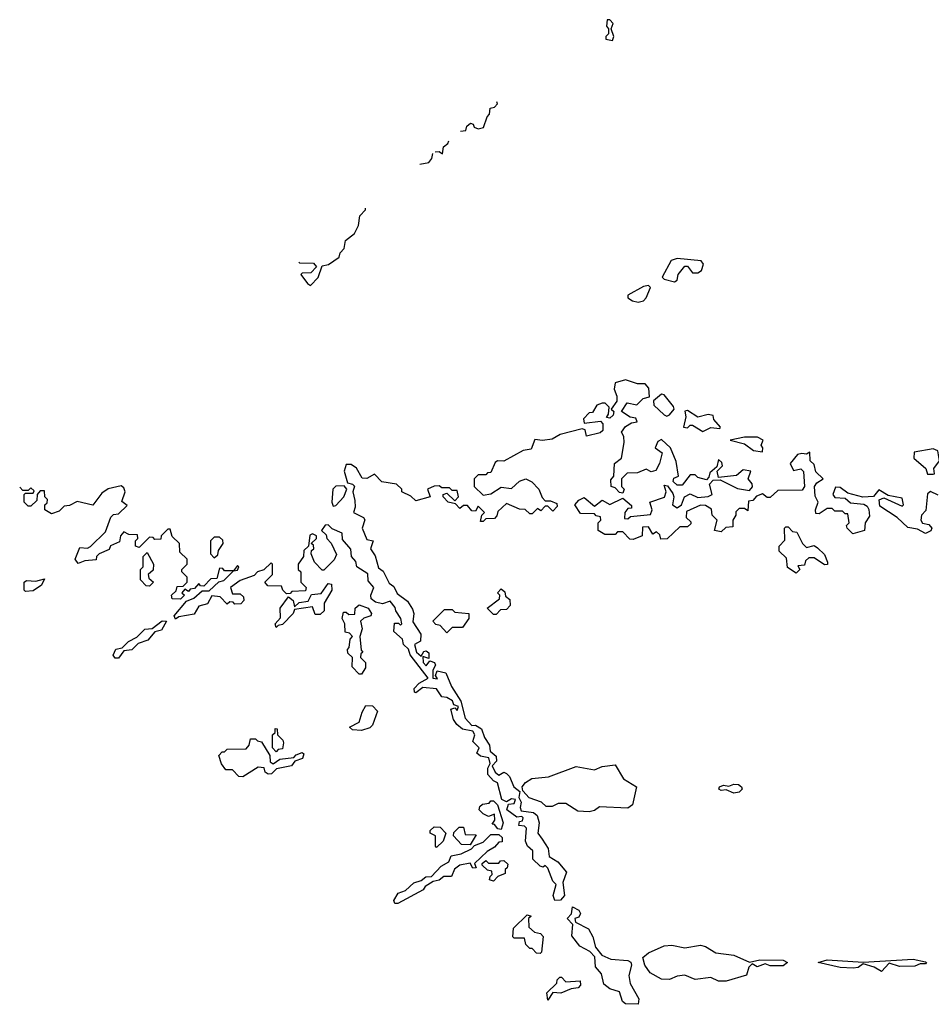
# Model space of a CAD drawing. Extents: x 2219101 to 2444320, y 201258 to 358766.
# Tile 159 of 256: x 2262652 to 2266178, y 344514 to 348320. Entities that reach past the tile are written whole.
import ezdxf

# ---------------------------------------------------------------- set-up
doc = ezdxf.new("R2010")
doc.units = 0

msp = doc.modelspace()

# ---------------------------------------------------------------- linework, layer by layer
at = {"layer": '0CON10XD'}
for points in [[(2264945, 348240), (2264950, 348255), (2264940, 348285), (2264947.5, 348305), (2264935, 348320), (2264925, 348320), (2264922.5, 348295), (2264930, 348285), (2264930, 348265), (2264920, 348255), (2264920, 348245), (2264945, 348240)], [(2264357.5, 347888.8), (2264378.3, 347891.7), (2264381.7, 347908.3), (2264395.4, 347919.5), (2264406.4, 347916.4), (2264410, 347905), (2264425, 347897.5), (2264446.4, 347903.6), (2264460, 347945), (2264470, 347955), (2264471.7, 347978.3), (2264488.3, 347981.7), (2264500, 347995), (2264497.9, 348002.3)], [(2264258.7, 347808.8), (2264275, 347810), (2264288.3, 347801.7), (2264291.7, 347828.3), (2264308.3, 347841.7), (2264311.9, 347851.9)], [(2264200.5, 347761.8), (2264235, 347767.5), (2264247, 347783), (2264250.5, 347802.2)], [(2263731.6, 347382.3), (2263735, 347380), (2263788.3, 347378.3), (2263800, 347365), (2263778.3, 347341.7), (2263745, 347340), (2263740, 347335), (2263765, 347300), (2263777, 347293), (2263807, 347323), (2263821.7, 347368.3), (2263847, 347373), (2263888.3, 347401.7), (2263891.7, 347418.3), (2263907.5, 347435), (2263913, 347467), (2263947, 347493), (2263962.5, 347525), (2263968.3, 347561.7), (2263990, 347585), (2263990, 347591.4)], [(2265185, 347306.7), (2265195, 347312.5), (2265198.6, 347335), (2265225, 347366.7), (2265235, 347366.7), (2265255, 347341.4), (2265275, 347341.9), (2265289.1, 347350.9), (2265296.7, 347375), (2265288, 347388), (2265195, 347397.1), (2265171.4, 347388.6), (2265137.5, 347325), (2265145, 347317.5), (2265185, 347306.7)], [(2265045, 347228.5), (2265065, 347233.3), (2265075.8, 347245), (2265092.5, 347285), (2265085, 347292.5), (2265065, 347288.8), (2265004.2, 347255), (2265004.6, 347244.6), (2265022.6, 347232.6), (2265045, 347228.5)], [(2266205, 346481.4), (2266175, 346496.2), (2266163, 346487), (2266157, 346423), (2266140, 346405), (2266137.5, 346385), (2266143.9, 346373.9), (2266168.3, 346368.3), (2266180, 346355), (2266175.8, 346344.2), (2266155, 346334.2), (2266125, 346350), (2266087.3, 346357.3), (2266045.5, 346395.5), (2265979.2, 346439.2), (2265976.2, 346463.8), (2265995, 346471.2), (2266065, 346440), (2266070, 346445), (2266065, 346470), (2266011.2, 346481.2), (2265975, 346502.5), (2265955, 346476.7), (2265913.9, 346473.9), (2265855, 346490), (2265825, 346511.2), (2265807.5, 346512.5), (2265797.5, 346485), (2265805, 346472.5), (2265845, 346470), (2265865, 346452.5), (2265917.5, 346447.5), (2265929.7, 346439.7), (2265936, 346426), (2265938.6, 346401.4), (2265922.5, 346375), (2265920, 346345), (2265875, 346332.5), (2265852.5, 346355), (2265850, 346365), (2265860, 346375), (2265855, 346410), (2265845, 346410), (2265835, 346420), (2265805, 346420), (2265795, 346430), (2265775, 346430), (2265745, 346410), (2265731.7, 346411.7), (2265730, 346425), (2265740, 346455), (2265728.3, 346478.3), (2265726.7, 346515), (2265735, 346530), (2265760, 346545), (2265731.7, 346571.7), (2265725, 346600), (2265710, 346615), (2265708.3, 346648.3), (2265695, 346640), (2265677, 346643), (2265660.7, 346639.3), (2265632.5, 346605), (2265645, 346577.5), (2265673.6, 346583.6), (2265683.9, 346573.9), (2265687.5, 346515), (2265678.3, 346501.7), (2265585, 346500), (2265555, 346472.5), (2265543, 346473), (2265525, 346486.7), (2265501.7, 346478.3), (2265488.3, 346461.7), (2265471.7, 346458.3), (2265468.3, 346421.7), (2265455, 346430), (2265435, 346430), (2265422.5, 346417.5), (2265422.5, 346405), (2265410, 346385), (2265410, 346360), (2265383, 346357), (2265365, 346340), (2265340, 346345), (2265350, 346385), (2265330, 346405), (2265328.3, 346428.3), (2265305, 346442.5), (2265285, 346443.3), (2265231.7, 346418.3), (2265230, 346395), (2265248.3, 346378.3), (2265248.3, 346371.7), (2265235, 346360), (2265205, 346360), (2265157, 346313), (2265131.7, 346311.7), (2265128.3, 346328.3), (2265115, 346340), (2265101.7, 346331.7), (2265085, 346360), (2265061.7, 346358.3), (2265060, 346325), (2265025, 346310), (2265011.7, 346311.7), (2264985, 346340), (2264965, 346340), (2264955, 346330), (2264915, 346330), (2264890, 346345), (2264890, 346375), (2264900, 346385), (2264898.3, 346398.3), (2264881.7, 346401.7), (2264875, 346410), (2264821.7, 346411.7), (2264800, 346445), (2264815, 346462.5), (2264835, 346472.5), (2264875, 346440), (2264905, 346462.5), (2264935, 346446), (2264985, 346470), (2265018.3, 346441.7), (2265018.3, 346431.7), (2265005, 346430), (2264992.5, 346415), (2264991.7, 346391.7), (2265005, 346390), (2265015, 346400), (2265092.5, 346407.5), (2265098.8, 346425), (2265090, 346455), (2265146.2, 346473.8), (2265152.5, 346495), (2265145, 346520), (2265158.3, 346518.3), (2265178.3, 346488.3), (2265182.5, 346475), (2265177.5, 346445), (2265195, 346432.5), (2265212.5, 346445), (2265224, 346476), (2265245, 346487.5), (2265275, 346472.5), (2265315, 346476.7), (2265330, 346485), (2265320, 346525), (2265335, 346540), (2265361.7, 346541.7), (2265428.3, 346508.3), (2265475, 346500), (2265486.2, 346513.8), (2265485.9, 346525.9), (2265470, 346545), (2265480, 346575), (2265450.7, 346579.3), (2265425, 346557.5), (2265355, 346550), (2265350, 346575), (2265370, 346595), (2265368.3, 346608.3), (2265355, 346620), (2265348.3, 346591.7), (2265321.7, 346568.3), (2265318.3, 346551.7), (2265308.3, 346541.7), (2265275, 346550), (2265265, 346560), (2265245, 346560), (2265215, 346520), (2265195, 346520), (2265180, 346535), (2265181.7, 346548.3), (2265200, 346555), (2265191.7, 346611.7), (2265170, 346665), (2265135, 346697.5), (2265120.7, 346689.3), (2265110, 346665), (2265137.5, 346645), (2265127.5, 346605), (2265113, 346577), (2265095, 346572.5), (2265075, 346582.5), (2265041.7, 346568.3), (2265002.5, 346567.5), (2264980, 346545), (2264980, 346515), (2264990, 346505), (2264985, 346490), (2264971.7, 346491.7), (2264955, 346510), (2264940, 346515), (2264938.3, 346541.7), (2264950, 346555), (2264952.5, 346605), (2264980, 346625), (2264990, 346685), (2264989.3, 346709.3), (2264980, 346725), (2264995, 346747.5), (2265018.3, 346761.7), (2265040, 346765), (2265035, 346780), (2265013, 346783), (2264980, 346805), (2265001.7, 346838.3), (2265039.3, 346830.7), (2265064.2, 346855.8), (2265088, 346862), (2265085.8, 346895.8), (2265071.7, 346911.7), (2265041.7, 346911.7), (2264995, 346927.5), (2264955, 346916.7), (2264951.2, 346891.2), (2264962.5, 346865), (2264962.5, 346845), (2264940, 346815), (2264950, 346805), (2264948.3, 346791.7), (2264935, 346780), (2264921.7, 346781.7), (2264930, 346795), (2264931.7, 346821.7), (2264917, 346837), (2264905, 346837.5), (2264885, 346830), (2264868.3, 346801.7), (2264855, 346800), (2264833, 346777), (2264835, 346760), (2264898.3, 346768.3), (2264907.5, 346757.5), (2264908.3, 346731.7), (2264897.5, 346722.5), (2264845, 346710), (2264840, 346735), (2264828.3, 346738.3)], [(2265155, 346787.5), (2265165, 346792.5), (2265183.8, 346815), (2265181.2, 346825), (2265145, 346870), (2265135, 346872.5), (2265103.3, 346846.7), (2265105, 346830), (2265145, 346792.5), (2265155, 346787.5)], [(2265295, 346727.5), (2265325, 346744), (2265360, 346740), (2265362.5, 346745), (2265336.7, 346775), (2265335, 346790), (2265315, 346793.3), (2265275, 346783.8), (2265235, 346808.8), (2265225, 346806.7), (2265229.2, 346785), (2265220, 346745), (2265235, 346742.5), (2265245, 346752.5), (2265255, 346752.5), (2265295, 346727.5)], [(2264828.3, 346738.3), (2264743, 346717), (2264711.7, 346698.3), (2264675, 346693.3), (2264645, 346697.5), (2264630, 346660), (2264600, 346655), (2264525, 346613.8), (2264500, 346615), (2264491.7, 346608.3), (2264475, 346570), (2264461.7, 346568.3), (2264455, 346560), (2264425, 346560), (2264410, 346545), (2264410, 346515), (2264445, 346482.5), (2264475, 346486.7), (2264515, 346512.5), (2264555, 346507.5), (2264585, 346536.7), (2264610, 346545), (2264633, 346533), (2264660, 346505), (2264673, 346473), (2264685, 346460), (2264705, 346460), (2264729.3, 346449.3), (2264731.7, 346438.3), (2264715, 346420), (2264695, 346440), (2264685, 346440), (2264668.3, 346421.7), (2264655, 346430), (2264635, 346410), (2264625, 346410), (2264607, 346427), (2264585, 346427.5), (2264535, 346450), (2264501.7, 346418.3), (2264498.3, 346401.7), (2264488.3, 346391.7), (2264455, 346390), (2264445, 346380), (2264435, 346380), (2264440, 346405), (2264450, 346415), (2264425, 346440), (2264415, 346420), (2264401.7, 346421.7), (2264385, 346442.5), (2264368.3, 346441.7), (2264355, 346430), (2264338.3, 346448.3), (2264310, 346455), (2264290, 346475), (2264290, 346485), (2264305, 346490), (2264335, 346460), (2264350, 346475), (2264345, 346500), (2264325, 346500), (2264315, 346510), (2264285, 346510), (2264275, 346517.5), (2264255, 346516.7), (2264230, 346505), (2264240, 346475), (2264185, 346460), (2264165, 346477.5), (2264130, 346495), (2264130, 346505), (2264110, 346525), (2264053, 346533), (2264025, 346562.5), (2263995, 346545.8), (2263977.1, 346547.1), (2263955, 346586.7), (2263935, 346600), (2263915, 346600), (2263907.5, 346575), (2263920, 346530), (2263940, 346525), (2263947, 346517), (2263941.2, 346495), (2263948.5, 346461.5), (2263950, 346435), (2263943.3, 346415), (2263982.5, 346395), (2263987, 346387), (2263977.5, 346355), (2263995, 346310), (2264020, 346305), (2264008.8, 346275), (2264027.7, 346247.7), (2264040.8, 346200.8), (2264057.9, 346187.9), (2264081.7, 346141.7), (2264099.4, 346129.4), (2264112.1, 346102.1), (2264151.7, 346071.7), (2264171.7, 346041.7), (2264176.7, 346025), (2264172.5, 345992.5), (2264203.3, 345945), (2264202.5, 345917.5), (2264180, 345905), (2264187.5, 345875), (2264205, 345860), (2264215, 345877.5), (2264225, 345880), (2264235, 345872.5), (2264235, 345850), (2264211.7, 345858.3), (2264212.5, 345835), (2264225, 345822.5), (2264238.3, 345841.7), (2264256.7, 345835), (2264260, 345825), (2264250, 345805), (2264250, 345775), (2264268.3, 345771.7), (2264260, 345785), (2264267.5, 345802.5), (2264300, 345795), (2264322, 345742), (2264358.8, 345685), (2264375, 345620), (2264401.7, 345591.7), (2264415, 345592.5), (2264438.8, 345578.8), (2264450, 345545), (2264470, 345515), (2264472.5, 345492.5), (2264495, 345472.5), (2264496.4, 345453.6), (2264480, 345435), (2264491.7, 345411.7), (2264505, 345400), (2264525, 345411.2), (2264535.8, 345405.8), (2264546.2, 345395), (2264563.3, 345355), (2264587, 345337), (2264583, 345313), (2264592.5, 345295), (2264587.5, 345275), (2264591.7, 345261.7), (2264640, 345255), (2264653.6, 345243.6), (2264661.2, 345215), (2264656.2, 345175), (2264672.7, 345152.7), (2264695.9, 345115.9), (2264700, 345085), (2264733.3, 345065), (2264767.5, 345025), (2264753.3, 344985), (2264760, 344935), (2264743.6, 344916.4), (2264722.5, 344915), (2264716.2, 344935), (2264727, 344977), (2264715, 344990), (2264695, 345040), (2264685, 345050), (2264676.7, 345043.3), (2264665, 345047.5), (2264637.5, 345075), (2264636.4, 345106.4), (2264616.7, 345125), (2264608.8, 345145), (2264612.5, 345195), (2264605, 345202.5), (2264582.5, 345205), (2264585, 345220), (2264597.5, 345222.5), (2264600, 345235), (2264595, 345240), (2264575, 345237.5), (2264536.7, 345265), (2264543, 345287), (2264565, 345290), (2264570, 345305), (2264555, 345307.5), (2264535, 345296.7), (2264517.5, 345305), (2264500, 345370), (2264485, 345377.5), (2264462.5, 345402.5), (2264463.6, 345426.4), (2264472.5, 345445), (2264467, 345467), (2264435, 345472.5), (2264420, 345485), (2264430, 345505), (2264405, 345530), (2264412.5, 345555), (2264405, 345570), (2264365, 345577.5), (2264342.5, 345595), (2264330, 345615), (2264320, 345655), (2264335, 345660), (2264345, 345650), (2264350, 345665), (2264331.7, 345671.7), (2264326.4, 345686.4), (2264305, 345700), (2264285, 345702.5), (2264263.9, 345733.9), (2264211.2, 345738.8), (2264185, 345717.5), (2264180, 345720), (2264177.5, 345735), (2264197.5, 345755), (2264232.5, 345775), (2264162.5, 345865), (2264156.7, 345886.7), (2264136.7, 345905), (2264132.5, 345925), (2264100, 345955), (2264102.5, 345987.5), (2264117, 345987), (2264125, 345980), (2264130, 345985), (2264126.2, 346005), (2264106.7, 346035), (2264105, 346047.5), (2264085, 346072.5), (2264055, 346062.5), (2264028.3, 346068.3), (2264011.7, 346081.7), (2264010, 346095), (2264022.5, 346125), (2264000.5, 346150.5), (2263998.3, 346178.3), (2263956.7, 346205), (2263952.5, 346225), (2263936.2, 346245), (2263933.6, 346273.6), (2263900.5, 346310.5), (2263900, 346335), (2263861.2, 346351.2), (2263845, 346366.7), (2263834.1, 346365.9), (2263820, 346345), (2263838.3, 346328.3), (2263840, 346315), (2263857, 346297), (2263877.5, 346252.5), (2263868.3, 346231.7), (2263828.3, 346191.7), (2263821.7, 346191.7), (2263793, 346223), (2263780, 346255), (2263781.7, 346268.3), (2263790, 346275), (2263788.3, 346288.3), (2263780, 346295), (2263800, 346315), (2263800, 346325), (2263785, 346332.5), (2263775, 346327.5), (2263770, 346285), (2263751.7, 346268.3), (2263750, 346245), (2263730, 346215), (2263730, 346195), (2263740, 346185), (2263740, 346145), (2263760, 346125), (2263758.3, 346111.7), (2263705, 346110), (2263698.3, 346101.7), (2263685, 346100), (2263670, 346115), (2263665, 346130), (2263611.7, 346131.7), (2263600, 346145), (2263630, 346175), (2263630, 346215), (2263625, 346220), (2263597, 346193), (2263572.5, 346185), (2263558.8, 346171.2), (2263505, 346152.5), (2263467.5, 346125), (2263475, 346100), (2263505, 346100), (2263518.3, 346088.3), (2263520, 346075), (2263508.3, 346061.7), (2263485, 346060), (2263478.3, 346068.3), (2263465, 346070), (2263455, 346060), (2263428.3, 346088.3), (2263395, 346092.5), (2263378.3, 346061.7), (2263345, 346052.5), (2263327.5, 346022.5), (2263268.3, 346011.7), (2263255, 346002.5), (2263250, 346015), (2263297.5, 346072.5), (2263326.1, 346083.9), (2263358.3, 346111.7), (2263385, 346112.5), (2263423, 346147), (2263442.5, 346152.5), (2263480, 346190), (2263495, 346192.5), (2263500, 346205), (2263495, 346210), (2263480, 346190), (2263445, 346190), (2263438.3, 346198.3), (2263425, 346200), (2263415, 346160), (2263391.7, 346158.3), (2263365, 346130), (2263351.7, 346131.7), (2263345, 346140), (2263328.3, 346121.7), (2263311.7, 346118.3), (2263305, 346110), (2263291.7, 346118.3), (2263280, 346105), (2263290, 346095), (2263275, 346080), (2263241.7, 346081.7), (2263240, 346095), (2263258.3, 346111.7), (2263261.7, 346128.3), (2263285, 346130), (2263300, 346145), (2263300, 346165), (2263280, 346185), (2263280, 346195), (2263300, 346215), (2263300, 346235), (2263271.7, 346261.7), (2263270, 346295), (2263241.7, 346321.7), (2263235, 346350), (2263225, 346350), (2263200, 346325), (2263198.3, 346311.7), (2263175, 346310), (2263168.3, 346318.3), (2263155, 346320), (2263115, 346280), (2263100, 346285), (2263100, 346305), (2263110, 346315), (2263108.3, 346328.3), (2263075, 346330), (2263055, 346340), (2263042.5, 346325), (2263038.3, 346301.7), (2263003.6, 346286.4), (2262998.3, 346271.7), (2262960, 346255), (2262950, 346245), (2262948.3, 346231.7), (2262905, 346227.5), (2262878.3, 346218.3), (2262867.5, 346235), (2262885, 346280), (2262915, 346277.5), (2262926.4, 346283.6), (2262985, 346340), (2263005, 346397.5), (2263015, 346406.7), (2263035, 346410), (2263068.3, 346441.7), (2263047, 346457), (2263060, 346495), (2263055, 346510), (2263045, 346517.5), (2262995, 346506.7), (2262970.7, 346489.3), (2262935, 346443.3), (2262875, 346457.5), (2262845, 346442.5), (2262825, 346440), (2262805, 346420), (2262775, 346410), (2262750, 346425), (2262750, 346445), (2262758.3, 346451.7), (2262760, 346465), (2262750, 346475), (2262748.3, 346498.3), (2262731.7, 346498.3), (2262720, 346485), (2262718.3, 346461.7), (2262695, 346440), (2262685, 346440), (2262670, 346455), (2262670, 346485), (2262675, 346490), (2262705, 346490), (2262708.3, 346498.3), (2262695, 346510), (2262685, 346500), (2262665, 346500), (2262652.5, 346512.5)], [(2265525, 346650), (2265526.7, 346665), (2265520, 346675), (2265527.5, 346695), (2265506.4, 346706.4), (2265455, 346706.7), (2265400, 346695), (2265455, 346680), (2265490, 346655), (2265525, 346650)], [(2266185, 346563.3), (2266190, 346565), (2266187.5, 346585), (2266210, 346615), (2266203.8, 346653.8), (2266185, 346661.2), (2266111.7, 346648.3), (2266110, 346625), (2266157.5, 346585), (2266163.6, 346563.6), (2266185, 346563.3)], [(2263865, 346440), (2263875, 346442.5), (2263905.8, 346475), (2263917.5, 346505), (2263907.5, 346517.5), (2263875, 346516.7), (2263863.3, 346505), (2263860, 346455), (2263865, 346440)], [(2265655, 346180), (2265621.7, 346201.7), (2265618.3, 346238.3), (2265590, 346265), (2265590, 346285), (2265611.7, 346308.3), (2265610, 346355), (2265615, 346360), (2265625, 346360), (2265641.7, 346341.7), (2265658.3, 346338.3), (2265680, 346295), (2265695, 346280), (2265725, 346287.5), (2265738.3, 346278.3), (2265765, 346252.5), (2265776.7, 346223.3), (2265776.4, 346213.6), (2265765, 346212.5), (2265725, 346240), (2265705, 346240), (2265691.7, 346228.3), (2265688.3, 346211.7), (2265661.7, 346208.3), (2265670, 346195), (2265655, 346180)], [(2263405, 346240), (2263418.3, 346251.7), (2263421.7, 346268.3), (2263440, 346295), (2263438.3, 346308.3), (2263425, 346320), (2263405, 346320), (2263390, 346305), (2263390, 346255), (2263405, 346240)], [(2263155, 346130), (2263141.7, 346131.7), (2263120, 346155), (2263120, 346195), (2263130, 346205), (2263130, 346245), (2263145, 346260), (2263170, 346215), (2263168.3, 346191.7), (2263150, 346175), (2263151.7, 346161.7), (2263170, 346145), (2263155, 346130)], [(2262675, 346110), (2262670, 346115), (2262670, 346145), (2262678.3, 346151.7), (2262715, 346150), (2262748.3, 346158.3), (2262736.4, 346133.6), (2262705, 346112.5), (2262675, 346110)], [(2263645, 345970), (2263640, 345985), (2263661.7, 346008.3), (2263660, 346045), (2263691.7, 346088.3), (2263710, 346075), (2263715, 346050), (2263733, 346067), (2263768.3, 346071.7), (2263781.7, 346098.3), (2263818.3, 346101.7), (2263845, 346140), (2263858.3, 346138.3), (2263860, 346115), (2263830, 346065), (2263830, 346035), (2263815, 346020), (2263795, 346020), (2263785, 346050), (2263715, 346040), (2263710, 346025), (2263668.3, 345981.7), (2263651.7, 345978.3), (2263645, 345970)], [(2264495, 346020), (2264485, 346020), (2264460, 346045), (2264508.3, 346081.7), (2264510, 346095), (2264500, 346105), (2264515, 346120), (2264528.3, 346108.3), (2264531.7, 346091.7), (2264548.3, 346078.3), (2264550, 346055), (2264535, 346040), (2264511.7, 346038.3), (2264495, 346020)], [(2263975, 345790), (2263965, 345790), (2263938.3, 345818.3), (2263940, 345855), (2263921.7, 345871.7), (2263920, 345885), (2263927, 345893), (2263930, 345925), (2263940, 345935), (2263928.3, 345948.3), (2263911.7, 345951.7), (2263910, 345985), (2263900, 346005), (2263905, 346030), (2263915, 346030), (2263925, 346020), (2263948.3, 346021.7), (2263950, 346045), (2263965, 346057.5), (2264000, 346045), (2264012.5, 346025), (2264010, 346015), (2263983, 346007), (2263970, 345995), (2263977.5, 345965), (2263967.5, 345935), (2263972.5, 345882.5), (2263980, 345875), (2263971.7, 345868.3), (2263970, 345855), (2263990, 345835), (2263990, 345815), (2263975, 345790)], [(2264305, 345950), (2264278.3, 345978.3), (2264261.7, 345981.7), (2264250, 345995), (2264295, 346040), (2264325, 346040), (2264335, 346030), (2264390, 346025), (2264390, 346005), (2264365, 345970), (2264325, 345970), (2264305, 345950)], [(2263035, 345851.2), (2263021.7, 345851.7), (2263013.8, 345863.8), (2263024, 345886), (2263048.3, 345891.7), (2263073.9, 345916.1), (2263105, 345932.5), (2263136.2, 345963.8), (2263165, 345966.7), (2263203.9, 345996.1), (2263220, 345995), (2263200.5, 345959.5), (2263175, 345953.3), (2263148, 345922), (2263111.2, 345908.8), (2263086.2, 345883.8), (2263055, 345880), (2263035, 345851.2)], [(2263975, 345572.5), (2263940, 345575), (2263927.5, 345585), (2263965.7, 345604.3), (2263976.4, 345643.6), (2263991.7, 345668.3), (2264017, 345667), (2264036.7, 345646.7), (2264017.5, 345592.5), (2264007, 345583), (2263975, 345572.5)], [(2263645, 345490), (2263630, 345505), (2263630, 345555), (2263640, 345565), (2263640, 345580), (2263648.3, 345578.3), (2263650, 345555), (2263670, 345535), (2263672.5, 345525), (2263668.3, 345501.7), (2263651.7, 345498.3), (2263645, 345490)], [(2263515, 345392.5), (2263500, 345395), (2263475, 345420), (2263450, 345420), (2263433, 345443), (2263422.5, 345475), (2263435, 345490), (2263445, 345490), (2263455, 345500), (2263528.3, 345501.7), (2263540, 345515), (2263545, 345540), (2263565, 345540), (2263571.7, 345531.7), (2263588.3, 345528.3), (2263620, 345475), (2263621.7, 345451.7), (2263633, 345443), (2263658.3, 345461.7), (2263712.5, 345467.5), (2263721.7, 345478.3), (2263745, 345487.5), (2263751.7, 345481.7), (2263745.7, 345464.3), (2263716.4, 345453.6), (2263704.1, 345435.9), (2263646, 345424), (2263625.8, 345404.2), (2263613.8, 345403.8), (2263601.7, 345411.7), (2263598.3, 345428.3), (2263575, 345430), (2263515, 345392.5)], [(2264855, 345257.5), (2264810.7, 345260.7), (2264765, 345290), (2264735, 345290), (2264711.7, 345278.3), (2264688.3, 345278.3), (2264670, 345295), (2264622.5, 345312.5), (2264598.8, 345338.8), (2264596.2, 345355), (2264608.8, 345371.2), (2264633, 345387), (2264697, 345393), (2264805, 345432.5), (2264875, 345420), (2264905, 345432.5), (2264955, 345440), (2264987.5, 345385), (2265037.5, 345355), (2265022.5, 345285), (2265005, 345272.5), (2264895, 345276.7), (2264875, 345262.5), (2264855, 345257.5)], [(2265415, 345330), (2265385, 345342.5), (2265365, 345340), (2265356.7, 345345), (2265358.8, 345355), (2265375, 345361.2), (2265395, 345356.7), (2265415, 345364.3), (2265432.9, 345362.9), (2265443.8, 345355), (2265446.2, 345345), (2265435, 345333.8), (2265415, 345330)], [(2264515, 345190), (2264501.7, 345191.7), (2264488.3, 345208.3), (2264480, 345210), (2264490, 345225), (2264488.3, 345248.3), (2264465, 345240), (2264445, 345250), (2264430, 345265), (2264431.7, 345278.3), (2264443, 345287), (2264468.3, 345291.7), (2264475, 345300), (2264485, 345300), (2264500, 345285), (2264522.5, 345215), (2264515, 345190)], [(2264265, 345120), (2264260, 345125), (2264260, 345165), (2264240, 345175), (2264240, 345185), (2264255, 345200), (2264278.3, 345198.3), (2264300, 345175), (2264290, 345145), (2264265, 345120)], [(2264395, 345130), (2264361.7, 345131.7), (2264330, 345165), (2264331.7, 345178.3), (2264351.7, 345198.3), (2264368.3, 345198.3), (2264375, 345170), (2264418.3, 345168.3), (2264395, 345130)], [(2264115, 344903.3), (2264103.6, 344903.6), (2264100, 344915), (2264116.2, 344943.8), (2264145, 344953.3), (2264176.7, 344983.3), (2264205, 344992.5), (2264223, 345007), (2264245, 345007.5), (2264282, 345048), (2264312.5, 345065), (2264321.7, 345088.3), (2264360, 345095), (2264400, 345115), (2264411.7, 345128.3), (2264445, 345140), (2264475, 345170), (2264505, 345170), (2264518.3, 345158.3), (2264518.3, 345141.7), (2264505, 345140), (2264489.3, 345120.7), (2264460, 345105), (2264411.7, 345058.3), (2264418.3, 345041.7), (2264405, 345040), (2264395, 345060), (2264355, 345052), (2264334.2, 345035.8), (2264322.5, 345007.5), (2264292.5, 345007.5), (2264275, 344993.3), (2264251.2, 344988.8), (2264220.5, 344969.5), (2264213.3, 344956.7), (2264115, 344903.3)], [(2264485, 344990), (2264470, 344995), (2264471.7, 345008.3), (2264480, 345015), (2264478.3, 345028.3), (2264461.7, 345031.7), (2264441.7, 345051.7), (2264441.7, 345058.3), (2264455, 345070), (2264465, 345060), (2264505, 345060), (2264511.7, 345068.3), (2264525, 345070), (2264540, 345055), (2264538.3, 345041.7), (2264530, 345035), (2264530, 345020), (2264501.7, 345008.3), (2264485, 344990)], [(2265045, 344513.8), (2264995, 344516.2), (2264984.2, 344525), (2264971.7, 344561.7), (2264934.2, 344574.2), (2264912, 344592), (2264902, 344632), (2264879.2, 344659.2), (2264876.7, 344696.7), (2264857.7, 344717.7), (2264818.8, 344738.8), (2264788.3, 344778.3), (2264791.7, 344821.7), (2264770, 344845), (2264787, 344863), (2264790, 344890), (2264815, 344877.5), (2264822, 344865), (2264815, 344850), (2264800, 344845), (2264801.7, 344831.7), (2264852.5, 344805), (2264868.8, 344775), (2264880, 344735), (2264903.6, 344703.6), (2264938.3, 344688.3), (2265005, 344682.5), (2265016.1, 344676.1), (2265018.8, 344665), (2265008, 344625), (2265014.1, 344594.1), (2265046.9, 344535), (2265045, 344513.8)], [(2264665, 344710), (2264651.7, 344711.7), (2264635, 344730), (2264625, 344730), (2264610, 344745), (2264605, 344770), (2264565, 344770), (2264560, 344775), (2264561.7, 344808.3), (2264615, 344860), (2264630, 344855), (2264620, 344845), (2264621.7, 344811.7), (2264643, 344793), (2264667, 344787), (2264676.4, 344776.4), (2264670, 344715), (2264665, 344710)], [(2265355, 344603.3), (2265325, 344617.5), (2265265, 344610), (2265225, 344626.7), (2265195, 344622.5), (2265165, 344610), (2265135, 344611.2), (2265091.2, 344635), (2265070, 344665), (2265062.5, 344695), (2265085, 344713.3), (2265145, 344740), (2265175, 344742.5), (2265225, 344732.5), (2265285, 344742.5), (2265305, 344737.5), (2265345, 344713.3), (2265415, 344703.8), (2265475, 344676.2), (2265515, 344686), (2265605, 344683.8), (2265622.5, 344675), (2265605, 344663.1), (2265555, 344662.5), (2265535, 344670), (2265505, 344658.8), (2265485, 344670), (2265472.9, 344657.1), (2265463.6, 344626.4), (2265385, 344603.8), (2265355, 344603.3)], [(2265985, 344641.2), (2265957.7, 344657.7), (2265915, 344670), (2265895, 344656.2), (2265876.1, 344653.9), (2265825, 344656), (2265740, 344675), (2265775, 344686), (2265915, 344676.7), (2266108.3, 344688.3), (2266155, 344677.5), (2266160, 344675), (2266155, 344670), (2266135, 344670), (2266115, 344661.2), (2266055, 344660), (2266015, 344672.5), (2265985, 344641.2)], [(2264695, 344530), (2264691.7, 344558.3), (2264730, 344595), (2264731.7, 344608.3), (2264741.7, 344618.3), (2264748.3, 344618.3), (2264765, 344600), (2264820, 344605), (2264821.7, 344588.3), (2264812.5, 344577.5), (2264785, 344573.3), (2264745, 344556.7), (2264715, 344560), (2264695, 344530)]]:
    msp.add_lwpolyline(points, dxfattribs=at)

doc.saveas('drawing.dxf')
